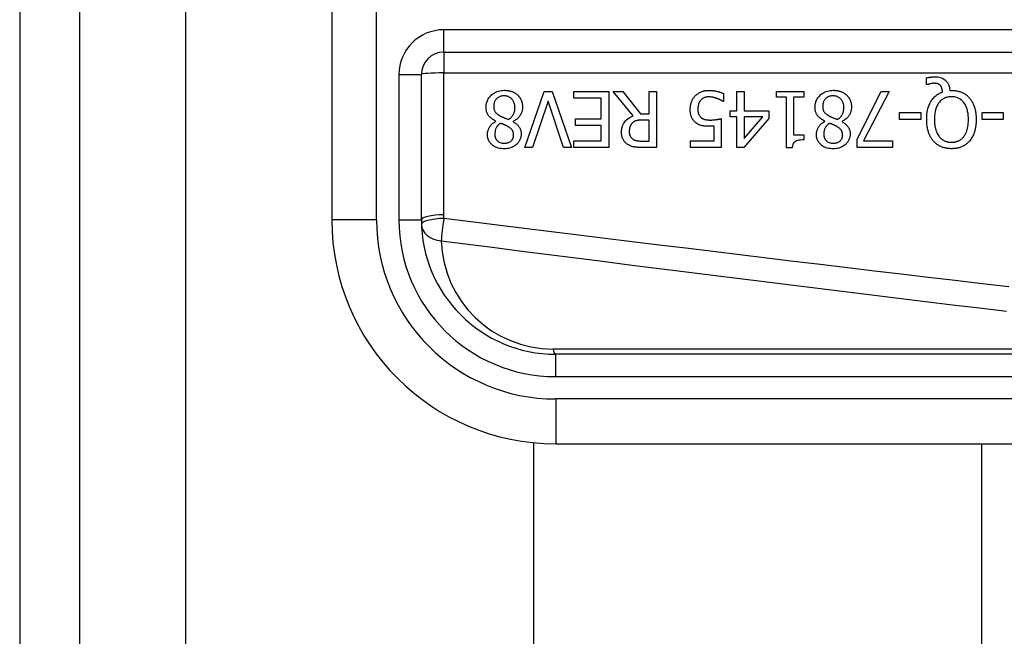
# Model space of a CAD drawing. Header units: inches. Extents: x 2.3 to 72.2, y 3.3 to 39.4.
# Tile 34 of 77: x 2.256 to 3.122, y 22.565 to 23.107. Entities that reach past the tile are written whole.
import ezdxf

# ---------------------------------------------------------------- set-up
doc = ezdxf.new("R2010")
doc.units = ezdxf.units.IN
doc.header["$MEASUREMENT"] = 0
doc.layers.add('Visible Edges(ANSI)', color=7, linetype='Continuous', lineweight=25)
doc.layers.add('Visible Tangent Edges(ANSI)', color=7, linetype='Continuous', lineweight=25)

msp = doc.modelspace()

# ---------------------------------------------------------------- linework, layer by layer
at = {"layer": 'Visible Edges(ANSI)'}
for p, q in [((2.25614, 27.22212), (2.25614, 7.71112)), ((2.30914, 7.71112), (2.30914, 27.22212)), ((2.53053, 23.30513), (2.53053, 22.93111)), ((2.62896, 23.07876), (3.28094, 23.07876)), ((2.60927, 22.93111), (2.60927, 23.05908)), ((3.05341, 23.05019), (3.05341, 23.05613)), ((2.70038, 22.99487), (2.71733, 23.04408)), ((2.71733, 23.04408), (2.72439, 23.04408)), ((2.72439, 23.04408), (2.74134, 22.99487)), ((2.74325, 23.03826), (2.74325, 23.04408)), ((2.74325, 23.04408), (2.77404, 23.04408)), ((2.77404, 23.04408), (2.77404, 22.99487)), ((2.79546, 23.02267), (2.77795, 23.04408)), ((2.77795, 23.04408), (2.78645, 23.04408)), ((2.78645, 23.04408), (2.802, 23.0245)), ((2.8095, 23.04408), (2.81604, 23.04408)), ((2.8095, 23.0245), (2.8095, 23.04408)), ((2.81604, 23.04408), (2.81604, 22.99487)), ((2.88663, 23.04408), (2.89297, 23.04408)), ((2.88663, 23.02717), (2.88663, 23.04408)), ((2.89297, 23.04408), (2.89297, 23.02717)), ((2.92148, 23.03906), (2.92148, 23.04408)), ((2.92148, 23.04408), (2.94549, 23.04408)), ((2.94549, 23.04408), (2.94549, 23.03906)), ((2.99231, 23.00225), (3.01361, 23.04408)), ((3.02062, 23.04408), (2.99813, 23.00065)), ((3.01361, 23.04408), (3.02062, 23.04408)), ((3.05428, 23.05019), (3.05341, 23.05019)), ((3.07382, 23.04512), (3.07534, 23.04512)), ((2.72068, 23.03575), (2.70704, 22.99487)), ((2.73432, 22.99487), (2.72068, 23.03575)), ((2.7675, 23.03826), (2.74325, 23.03826)), ((2.7675, 23.02), (2.7675, 23.03826)), ((2.87498, 23.03535), (2.8745, 23.03535)), ((2.87498, 23.04233), (2.87498, 23.03535)), ((2.93021, 23.03906), (2.92148, 23.03906)), ((2.93021, 22.99471), (2.93021, 23.03906)), ((2.93656, 23.03906), (2.93656, 23.00608)), ((2.94549, 23.03906), (2.93656, 23.03906)), ((2.88076, 23.02187), (2.88076, 23.02717)), ((2.88076, 23.02717), (2.88663, 23.02717)), ((2.89297, 23.02717), (2.9147, 23.02717)), ((2.9147, 23.02717), (2.9147, 23.02024)), ((2.6749, 23.01788), (2.6749, 23.01808)), ((2.74489, 23.01417), (2.74489, 23.02)), ((2.74489, 23.02), (2.7675, 23.02)), ((2.802, 23.0245), (2.8095, 23.0245)), ((2.8095, 23.01904), (2.80375, 23.01904)), ((2.8095, 23.00053), (2.8095, 23.01904)), ((2.87295, 23.02024), (2.87295, 22.99487)), ((2.88663, 23.02187), (2.88076, 23.02187)), ((2.88663, 22.99487), (2.88663, 23.02187)), ((2.9147, 23.02024), (2.89269, 22.99487)), ((2.89297, 23.02187), (2.89297, 23.00265)), ((2.89297, 23.00265), (2.90952, 23.02187)), ((2.90952, 23.02187), (2.89297, 23.02187)), ((2.96411, 23.01788), (2.96411, 23.01808)), ((3.02976, 23.01956), (3.02976, 23.02554)), ((3.02976, 23.02554), (3.04838, 23.02554)), ((3.04838, 23.01956), (3.02976, 23.01956)), ((3.04838, 23.02554), (3.04838, 23.01956)), ((3.10222, 23.01956), (3.10222, 23.02554)), ((3.10222, 23.02554), (3.12084, 23.02554)), ((3.12084, 23.01956), (3.10222, 23.01956)), ((3.12084, 23.02554), (3.12084, 23.01956)), ((2.68989, 23.0178), (2.68989, 23.0176)), ((2.7675, 23.01417), (2.74489, 23.01417)), ((2.7675, 23.00069), (2.7675, 23.01417)), ((2.86661, 23.00065), (2.86661, 23.01377)), ((2.97911, 23.0178), (2.97911, 23.0176)), ((2.74325, 23.00069), (2.7675, 23.00069)), ((2.74325, 22.99487), (2.74325, 23.00069)), ((2.84595, 22.99487), (2.84595, 23.00065)), ((2.84595, 23.00065), (2.86661, 23.00065)), ((2.93656, 23.00608), (2.94549, 23.00608)), ((2.94549, 23.00608), (2.94549, 23.00157)), ((2.99231, 22.99487), (2.99231, 23.00225)), ((2.99813, 23.00065), (3.02354, 23.00065)), ((3.02354, 23.00065), (3.02354, 22.99487)), ((2.70704, 22.99487), (2.70038, 22.99487)), ((2.74134, 22.99487), (2.73432, 22.99487)), ((2.77404, 22.99487), (2.74325, 22.99487)), ((2.803, 23.00053), (2.8095, 23.00053)), ((2.81604, 22.99487), (2.80335, 22.99487)), ((2.87295, 22.99487), (2.84595, 22.99487)), ((2.89269, 22.99487), (2.88663, 22.99487)), ((2.93532, 22.99471), (2.93021, 22.99471)), ((3.02354, 22.99487), (2.99231, 22.99487)), ((3.37645, 22.813), (2.72738, 22.813)), ((2.70815, 12.19804), (2.70815, 22.7352)), ((2.72738, 22.73426), (3.37645, 22.73426)), ((3.10186, 22.73426), (3.10186, 12.19898))]:
    msp.add_line(p, q, dxfattribs=at)
at = {"layer": 'Visible Edges(ANSI)', "flags": 128}
for points in [[(3.05341, 23.05613), (3.0538, 23.05622), (3.0542, 23.05631), (3.05458, 23.05639), (3.05496, 23.05646), (3.05533, 23.05653), (3.05569, 23.05659), (3.05604, 23.05665), (3.05637, 23.0567), (3.0567, 23.05675), (3.05701, 23.05679), (3.0573, 23.05682), (3.05759, 23.05686), (3.05788, 23.05689), (3.05817, 23.05691), (3.05845, 23.05694), (3.05874, 23.05696), (3.05903, 23.05698), (3.05932, 23.057), (3.05961, 23.05701), (3.0599, 23.05702), (3.06019, 23.05703), (3.06048, 23.05704), (3.06077, 23.05704), (3.06106, 23.05704)], [(3.06106, 23.05704), (3.06223, 23.05701), (3.06339, 23.0569), (3.06454, 23.0567), (3.06566, 23.05641), (3.06676, 23.05602), (3.06776, 23.05555), (3.06863, 23.05504), (3.06937, 23.05452), (3.06999, 23.05401), (3.0705, 23.05353), (3.07095, 23.05305), (3.07137, 23.05254), (3.07175, 23.05201), (3.07209, 23.05145), (3.07241, 23.05088), (3.07269, 23.05028), (3.07294, 23.04966), (3.07315, 23.04904), (3.07333, 23.0484), (3.07349, 23.04775), (3.07361, 23.0471), (3.07371, 23.04644), (3.07378, 23.04578), (3.07382, 23.04512)], [(2.66617, 23.03036), (2.66619, 23.03123), (2.66626, 23.03209), (2.66637, 23.03293), (2.66653, 23.03377), (2.66675, 23.0346), (2.66702, 23.03542), (2.66734, 23.03622), (2.66771, 23.037), (2.66813, 23.03775), (2.6686, 23.03847), (2.66911, 23.03916), (2.66966, 23.03982), (2.67026, 23.04045), (2.67093, 23.0411), (2.6717, 23.04175), (2.67257, 23.0424), (2.67355, 23.04302), (2.67464, 23.0436), (2.67583, 23.0441), (2.67706, 23.04451), (2.67832, 23.04482), (2.6796, 23.04504), (2.6809, 23.04516), (2.6822, 23.0452)], [(2.6822, 23.0452), (2.68264, 23.0452), (2.68308, 23.04518), (2.68352, 23.04516), (2.68395, 23.04513), (2.68439, 23.0451), (2.68482, 23.04505), (2.68526, 23.04499), (2.68569, 23.04493), (2.68612, 23.04485), (2.68655, 23.04477), (2.68698, 23.04467), (2.6874, 23.04457), (2.68782, 23.04445), (2.68824, 23.04432), (2.68866, 23.04418), (2.68908, 23.04403), (2.68958, 23.04383), (2.69014, 23.04358), (2.69077, 23.04328), (2.69143, 23.04291), (2.69212, 23.04248), (2.69278, 23.04202), (2.6934, 23.04151), (2.694, 23.04097)], [(2.85002, 23.0403), (2.85053, 23.04082), (2.85108, 23.04132), (2.85164, 23.04178), (2.85223, 23.04222), (2.85284, 23.04262), (2.85348, 23.043), (2.85413, 23.04334), (2.85479, 23.04366), (2.85543, 23.04392), (2.85602, 23.04415), (2.85659, 23.04433), (2.8571, 23.04449), (2.85758, 23.04461), (2.858, 23.04471), (2.85841, 23.04479), (2.85881, 23.04486), (2.85922, 23.04492), (2.85963, 23.04498), (2.86004, 23.04502), (2.86045, 23.04506), (2.86086, 23.04509), (2.86127, 23.04511), (2.86169, 23.04512), (2.8621, 23.04512)], [(2.8621, 23.04512), (2.86262, 23.04512), (2.86315, 23.0451), (2.86367, 23.04508), (2.86419, 23.04505), (2.86471, 23.04501), (2.86523, 23.04496), (2.86574, 23.04491), (2.86626, 23.04484), (2.86678, 23.04477), (2.86729, 23.04469), (2.8678, 23.0446), (2.86832, 23.0445), (2.86883, 23.04439), (2.86934, 23.04427), (2.86987, 23.04414), (2.87042, 23.044), (2.87097, 23.04385), (2.87154, 23.04368), (2.87211, 23.04349), (2.87268, 23.0433), (2.87326, 23.04308), (2.87384, 23.04285), (2.87441, 23.0426), (2.87498, 23.04233)], [(2.95538, 23.03036), (2.9554, 23.03123), (2.95547, 23.03209), (2.95558, 23.03293), (2.95575, 23.03377), (2.95596, 23.0346), (2.95623, 23.03542), (2.95655, 23.03622), (2.95693, 23.037), (2.95735, 23.03775), (2.95781, 23.03847), (2.95832, 23.03916), (2.95888, 23.03982), (2.95947, 23.04045), (2.96014, 23.0411), (2.96091, 23.04175), (2.96179, 23.0424), (2.96277, 23.04302), (2.96385, 23.0436), (2.96504, 23.0441), (2.96627, 23.04451), (2.96753, 23.04482), (2.96882, 23.04504), (2.97011, 23.04516), (2.97141, 23.0452)], [(2.97141, 23.0452), (2.97185, 23.0452), (2.97229, 23.04518), (2.97273, 23.04516), (2.97317, 23.04513), (2.9736, 23.0451), (2.97404, 23.04505), (2.97447, 23.04499), (2.9749, 23.04493), (2.97534, 23.04485), (2.97576, 23.04477), (2.97619, 23.04467), (2.97661, 23.04457), (2.97704, 23.04445), (2.97746, 23.04432), (2.97787, 23.04418), (2.9783, 23.04403), (2.97879, 23.04383), (2.97936, 23.04358), (2.97998, 23.04328), (2.98065, 23.04291), (2.98133, 23.04248), (2.98199, 23.04202), (2.98262, 23.04151), (2.98322, 23.04097)], [(3.05999, 23.05134), (3.05982, 23.05134), (3.05965, 23.05134), (3.05948, 23.05133), (3.05931, 23.05132), (3.05913, 23.0513), (3.05896, 23.05129), (3.05879, 23.05127), (3.05861, 23.05125), (3.05844, 23.05122), (3.05827, 23.0512), (3.05809, 23.05117), (3.05792, 23.05114), (3.05775, 23.05111), (3.05758, 23.05107), (3.05741, 23.05104), (3.05724, 23.05101), (3.05708, 23.05097), (3.05691, 23.05093), (3.05669, 23.05088), (3.05632, 23.05079), (3.05583, 23.05067), (3.05529, 23.05052), (3.05476, 23.05036), (3.05428, 23.05019)], [(3.06565, 23.04935), (3.06549, 23.04952), (3.06533, 23.04968), (3.06517, 23.04984), (3.06499, 23.04998), (3.06481, 23.05012), (3.06463, 23.05026), (3.06444, 23.05038), (3.06425, 23.0505), (3.06404, 23.05061), (3.06384, 23.05071), (3.06362, 23.0508), (3.0634, 23.05089), (3.06317, 23.05097), (3.06293, 23.05104), (3.06267, 23.0511), (3.06239, 23.05116), (3.0621, 23.0512), (3.0618, 23.05124), (3.0615, 23.05128), (3.0612, 23.0513), (3.06089, 23.05132), (3.06059, 23.05133), (3.06028, 23.05134), (3.05999, 23.05134)], [(3.06752, 23.04372), (3.0675, 23.04393), (3.06748, 23.04414), (3.06746, 23.04434), (3.06743, 23.04455), (3.0674, 23.04475), (3.06737, 23.04496), (3.06734, 23.04516), (3.0673, 23.04537), (3.06726, 23.04557), (3.06722, 23.04578), (3.06718, 23.04598), (3.06713, 23.04618), (3.06708, 23.04638), (3.06702, 23.04658), (3.06696, 23.04678), (3.0669, 23.04698), (3.06683, 23.04719), (3.06674, 23.04745), (3.06662, 23.04774), (3.06648, 23.04807), (3.06631, 23.0484), (3.06611, 23.04873), (3.06589, 23.04905), (3.06565, 23.04935)], [(3.07534, 23.04512), (3.07608, 23.04511), (3.07683, 23.04508), (3.07756, 23.04503), (3.0783, 23.04496), (3.07903, 23.04487), (3.07976, 23.04475), (3.08048, 23.04462), (3.0812, 23.04446), (3.08192, 23.04427), (3.08262, 23.04406), (3.08332, 23.04382), (3.08402, 23.04356), (3.0847, 23.04327), (3.08537, 23.04295), (3.08603, 23.04261), (3.08668, 23.04224), (3.08731, 23.04184), (3.08792, 23.04142), (3.08852, 23.04098), (3.0891, 23.04051), (3.08966, 23.04002), (3.0902, 23.03951), (3.09071, 23.03897), (3.09121, 23.03842)], [(2.68212, 23.0403), (2.68134, 23.04027), (2.68056, 23.0402), (2.67979, 23.04007), (2.67904, 23.03989), (2.6783, 23.03964), (2.6776, 23.03934), (2.67698, 23.03899), (2.67642, 23.03863), (2.67594, 23.03824), (2.67552, 23.03786), (2.67514, 23.03747), (2.6748, 23.03706), (2.67448, 23.03663), (2.6742, 23.03618), (2.67394, 23.03571), (2.67372, 23.03522), (2.67352, 23.03472), (2.67336, 23.0342), (2.67323, 23.03368), (2.67312, 23.03315), (2.67304, 23.03262), (2.67299, 23.03208), (2.67296, 23.03154), (2.67295, 23.031)], [(2.69157, 23.03001), (2.69155, 23.03079), (2.69148, 23.03158), (2.69137, 23.03235), (2.6912, 23.03311), (2.69097, 23.03386), (2.69069, 23.0346), (2.69036, 23.03529), (2.69, 23.03592), (2.68962, 23.03649), (2.68921, 23.037), (2.6888, 23.03746), (2.68839, 23.03788), (2.68796, 23.03826), (2.68751, 23.03861), (2.68704, 23.03893), (2.68655, 23.03922), (2.68604, 23.03948), (2.6855, 23.03971), (2.68496, 23.03989), (2.6844, 23.04004), (2.68384, 23.04015), (2.68327, 23.04023), (2.6827, 23.04028), (2.68212, 23.0403)], [(2.694, 23.04097), (2.6943, 23.04068), (2.69458, 23.04038), (2.69486, 23.04007), (2.69512, 23.03976), (2.69537, 23.03944), (2.69561, 23.03911), (2.69585, 23.03877), (2.69607, 23.03843), (2.69628, 23.03808), (2.69648, 23.03772), (2.69667, 23.03735), (2.69685, 23.03698), (2.69701, 23.0366), (2.69718, 23.03619), (2.69735, 23.03575), (2.69751, 23.03526), (2.69767, 23.03474), (2.69781, 23.03417), (2.69794, 23.03358), (2.69805, 23.03296), (2.69813, 23.03235), (2.69818, 23.03173), (2.69822, 23.03111), (2.69823, 23.03048)], [(2.84567, 23.02845), (2.84567, 23.02894), (2.84569, 23.02943), (2.84572, 23.02991), (2.84576, 23.0304), (2.84581, 23.03088), (2.84587, 23.03136), (2.84595, 23.03184), (2.84604, 23.03232), (2.84614, 23.03279), (2.84625, 23.03326), (2.84638, 23.03373), (2.84652, 23.0342), (2.84667, 23.03466), (2.84684, 23.03512), (2.84703, 23.0356), (2.84724, 23.03609), (2.84748, 23.03659), (2.84774, 23.03711), (2.84804, 23.03763), (2.84836, 23.03816), (2.84872, 23.0387), (2.84912, 23.03923), (2.84955, 23.03977), (2.85002, 23.0403)], [(2.85488, 23.03643), (2.85471, 23.03622), (2.85455, 23.03601), (2.85439, 23.03579), (2.85424, 23.03557), (2.8541, 23.03535), (2.85396, 23.03512), (2.85383, 23.03489), (2.8537, 23.03466), (2.85358, 23.03442), (2.85347, 23.03418), (2.85336, 23.03394), (2.85326, 23.0337), (2.85316, 23.03345), (2.85307, 23.0332), (2.85299, 23.03294), (2.85289, 23.03263), (2.8528, 23.03229), (2.85271, 23.03189), (2.85262, 23.03145), (2.85254, 23.03095), (2.85247, 23.0304), (2.85242, 23.0298), (2.85238, 23.02913), (2.85237, 23.02841)], [(2.86198, 23.03942), (2.86174, 23.03942), (2.8615, 23.03941), (2.86126, 23.03939), (2.86102, 23.03938), (2.86078, 23.03935), (2.86055, 23.03932), (2.86031, 23.03929), (2.86008, 23.03925), (2.85984, 23.0392), (2.85961, 23.03915), (2.85938, 23.0391), (2.85915, 23.03904), (2.85892, 23.03897), (2.85869, 23.0389), (2.85846, 23.03883), (2.85823, 23.03875), (2.858, 23.03866), (2.85768, 23.03852), (2.85727, 23.03832), (2.8568, 23.03806), (2.85629, 23.03772), (2.85579, 23.03732), (2.85532, 23.03689), (2.85488, 23.03643)], [(2.8692, 23.03798), (2.869, 23.03805), (2.86879, 23.03812), (2.86859, 23.03819), (2.86838, 23.03826), (2.86817, 23.03832), (2.86797, 23.03839), (2.86776, 23.03845), (2.86755, 23.03852), (2.86734, 23.03858), (2.86713, 23.03864), (2.86692, 23.0387), (2.86671, 23.03876), (2.8665, 23.03882), (2.86629, 23.03887), (2.86609, 23.03893), (2.86588, 23.03898), (2.86567, 23.03903), (2.86543, 23.03908), (2.8651, 23.03915), (2.86467, 23.03923), (2.86414, 23.0393), (2.86352, 23.03936), (2.8628, 23.0394), (2.86198, 23.03942)], [(2.8745, 23.03535), (2.87439, 23.03543), (2.87428, 23.03551), (2.87415, 23.03559), (2.87401, 23.03568), (2.87387, 23.03578), (2.87371, 23.03587), (2.87354, 23.03597), (2.87337, 23.03608), (2.87318, 23.03618), (2.87298, 23.03629), (2.87278, 23.0364), (2.87256, 23.03651), (2.87234, 23.03663), (2.8721, 23.03675), (2.87185, 23.03686), (2.8716, 23.03698), (2.87133, 23.03711), (2.87106, 23.03723), (2.87077, 23.03735), (2.87048, 23.03748), (2.87017, 23.0376), (2.86986, 23.03773), (2.86953, 23.03786), (2.8692, 23.03798)], [(2.97133, 23.0403), (2.97055, 23.04027), (2.96977, 23.0402), (2.96901, 23.04007), (2.96825, 23.03989), (2.96751, 23.03964), (2.96681, 23.03934), (2.96619, 23.03899), (2.96564, 23.03863), (2.96515, 23.03824), (2.96473, 23.03786), (2.96435, 23.03747), (2.96401, 23.03706), (2.9637, 23.03663), (2.96341, 23.03618), (2.96316, 23.03571), (2.96293, 23.03522), (2.96274, 23.03472), (2.96257, 23.0342), (2.96244, 23.03368), (2.96233, 23.03315), (2.96226, 23.03262), (2.9622, 23.03208), (2.96217, 23.03154), (2.96216, 23.031)], [(2.98078, 23.03001), (2.98076, 23.03079), (2.98069, 23.03158), (2.98058, 23.03235), (2.98041, 23.03311), (2.98019, 23.03386), (2.97991, 23.0346), (2.97958, 23.03529), (2.97922, 23.03592), (2.97883, 23.03649), (2.97843, 23.037), (2.97802, 23.03746), (2.97761, 23.03788), (2.97718, 23.03826), (2.97673, 23.03861), (2.97625, 23.03893), (2.97576, 23.03922), (2.97525, 23.03948), (2.97471, 23.03971), (2.97417, 23.03989), (2.97362, 23.04004), (2.97305, 23.04015), (2.97249, 23.04023), (2.97191, 23.04028), (2.97133, 23.0403)], [(2.98322, 23.04097), (2.98351, 23.04068), (2.9838, 23.04038), (2.98407, 23.04007), (2.98433, 23.03976), (2.98459, 23.03944), (2.98483, 23.03911), (2.98506, 23.03877), (2.98528, 23.03843), (2.98549, 23.03808), (2.98569, 23.03772), (2.98588, 23.03735), (2.98606, 23.03698), (2.98623, 23.0366), (2.9864, 23.03619), (2.98656, 23.03575), (2.98673, 23.03526), (2.98688, 23.03474), (2.98702, 23.03417), (2.98715, 23.03358), (2.98726, 23.03296), (2.98734, 23.03235), (2.9874, 23.03173), (2.98743, 23.03111), (2.98744, 23.03048)], [(3.05357, 23.01952), (3.05359, 23.02112), (3.05368, 23.02273), (3.05383, 23.02434), (3.05404, 23.02594), (3.05434, 23.02753), (3.05471, 23.0291), (3.05517, 23.03064), (3.05572, 23.03214), (3.05634, 23.03354), (3.057, 23.0348), (3.05768, 23.03594), (3.05837, 23.03696), (3.05907, 23.03786), (3.05975, 23.03864), (3.06041, 23.03934), (3.06109, 23.03998), (3.0618, 23.04059), (3.06254, 23.04116), (3.06331, 23.04169), (3.06411, 23.04219), (3.06493, 23.04263), (3.06578, 23.04304), (3.06664, 23.0434), (3.06752, 23.04372)], [(3.0753, 23.03954), (3.07446, 23.03952), (3.07362, 23.03946), (3.0728, 23.03935), (3.07198, 23.0392), (3.07117, 23.03899), (3.07037, 23.03874), (3.06959, 23.03843), (3.06883, 23.03808), (3.06811, 23.03767), (3.06741, 23.03722), (3.06675, 23.03673), (3.06611, 23.03619), (3.0655, 23.03559), (3.06482, 23.03485), (3.06408, 23.03391), (3.06332, 23.03274), (3.06258, 23.03133), (3.06192, 23.02974), (3.0614, 23.02809), (3.061, 23.02641), (3.06072, 23.0247), (3.06053, 23.02298), (3.06042, 23.02125), (3.06038, 23.01952)], [(3.09026, 23.01952), (3.09024, 23.02053), (3.09021, 23.02156), (3.09014, 23.02259), (3.09005, 23.02362), (3.08993, 23.02465), (3.08977, 23.02567), (3.08957, 23.02669), (3.08934, 23.02769), (3.08907, 23.02868), (3.08875, 23.02964), (3.08837, 23.03062), (3.08791, 23.03163), (3.08735, 23.03266), (3.08669, 23.0337), (3.08591, 23.03472), (3.08501, 23.03571), (3.08402, 23.0366), (3.08296, 23.03739), (3.08181, 23.03806), (3.08058, 23.03861), (3.0793, 23.03903), (3.07799, 23.03932), (3.07665, 23.03948), (3.0753, 23.03954)], [(3.09121, 23.03842), (3.09171, 23.03782), (3.09218, 23.03721), (3.09262, 23.03658), (3.09304, 23.03594), (3.09343, 23.03528), (3.0938, 23.0346), (3.09415, 23.03392), (3.09448, 23.03322), (3.09478, 23.03251), (3.09507, 23.03179), (3.09533, 23.03106), (3.09558, 23.0303), (3.09581, 23.02953), (3.09602, 23.02873), (3.09622, 23.02792), (3.09639, 23.02708), (3.09655, 23.02622), (3.09669, 23.02533), (3.0968, 23.02443), (3.0969, 23.02349), (3.09698, 23.02254), (3.09703, 23.02156), (3.09706, 23.02055), (3.09708, 23.01952)], [(2.6749, 23.01808), (2.6742, 23.01842), (2.67352, 23.01877), (2.67284, 23.01915), (2.67218, 23.01956), (2.67153, 23.01999), (2.67091, 23.02045), (2.67031, 23.02094), (2.66974, 23.02145), (2.66919, 23.02199), (2.6687, 23.02255), (2.66827, 23.0231), (2.6679, 23.02364), (2.66757, 23.02418), (2.6673, 23.02472), (2.66706, 23.02526), (2.66686, 23.02581), (2.66668, 23.02636), (2.66654, 23.02692), (2.66642, 23.02748), (2.66632, 23.02805), (2.66625, 23.02863), (2.6662, 23.02921), (2.66617, 23.02979), (2.66617, 23.03036)], [(2.67295, 23.031), (2.67295, 23.03047), (2.67299, 23.02994), (2.67304, 23.02941), (2.67312, 23.02887), (2.67323, 23.02835), (2.67337, 23.02784), (2.67354, 23.02734), (2.67374, 23.02688), (2.67396, 23.02648), (2.67419, 23.02611), (2.67443, 23.02578), (2.67469, 23.02548), (2.67495, 23.02521), (2.67523, 23.02494), (2.67552, 23.02467), (2.67584, 23.02441), (2.67617, 23.02416), (2.67651, 23.02391), (2.67686, 23.02367), (2.67722, 23.02343), (2.67759, 23.0232), (2.67796, 23.02298), (2.67834, 23.02276), (2.67873, 23.02255)], [(2.68595, 23.01948), (2.6863, 23.01972), (2.68665, 23.01997), (2.68699, 23.02024), (2.68732, 23.02051), (2.68763, 23.02079), (2.68794, 23.02108), (2.68824, 23.02138), (2.68853, 23.02169), (2.68881, 23.02202), (2.68907, 23.02235), (2.68933, 23.02269), (2.68957, 23.02305), (2.68982, 23.02343), (2.69007, 23.02386), (2.69031, 23.02433), (2.69055, 23.02484), (2.69078, 23.0254), (2.69099, 23.02601), (2.69117, 23.02666), (2.69132, 23.02732), (2.69143, 23.02798), (2.69151, 23.02865), (2.69155, 23.02933), (2.69157, 23.03001)], [(2.69823, 23.03048), (2.69822, 23.02995), (2.69819, 23.02941), (2.69814, 23.02889), (2.69807, 23.02836), (2.69798, 23.02784), (2.69787, 23.02732), (2.69774, 23.02681), (2.69759, 23.0263), (2.69741, 23.0258), (2.69722, 23.0253), (2.697, 23.02479), (2.69673, 23.02425), (2.69643, 23.02369), (2.69607, 23.02311), (2.69567, 23.02251), (2.69521, 23.02191), (2.69468, 23.0213), (2.6941, 23.0207), (2.69346, 23.02012), (2.6928, 23.01959), (2.69211, 23.01909), (2.6914, 23.01862), (2.69066, 23.0182), (2.68989, 23.0178)], [(2.85073, 23.01657), (2.85023, 23.01696), (2.84975, 23.01739), (2.8493, 23.01783), (2.84887, 23.01829), (2.84847, 23.01878), (2.84809, 23.01929), (2.84774, 23.01981), (2.84741, 23.02036), (2.84712, 23.02091), (2.84687, 23.02145), (2.84666, 23.02197), (2.84648, 23.02248), (2.84632, 23.02299), (2.84619, 23.02348), (2.84608, 23.02397), (2.84599, 23.02446), (2.84591, 23.02495), (2.84584, 23.02545), (2.84578, 23.02595), (2.84574, 23.02645), (2.84571, 23.02695), (2.84569, 23.02745), (2.84567, 23.02795), (2.84567, 23.02845)], [(2.85237, 23.02841), (2.85237, 23.02813), (2.85238, 23.02786), (2.85239, 23.02758), (2.8524, 23.02731), (2.85242, 23.02703), (2.85245, 23.02676), (2.85248, 23.02649), (2.85251, 23.02623), (2.85256, 23.02596), (2.8526, 23.0257), (2.85266, 23.02545), (2.85272, 23.0252), (2.85279, 23.02495), (2.85286, 23.0247), (2.85294, 23.02447), (2.85303, 23.02423), (2.85314, 23.02399), (2.85328, 23.02368), (2.85348, 23.02331), (2.85373, 23.02291), (2.85403, 23.02248), (2.85438, 23.02206), (2.85475, 23.02167), (2.85516, 23.02131)], [(2.96411, 23.01808), (2.96342, 23.01842), (2.96273, 23.01877), (2.96205, 23.01915), (2.96139, 23.01956), (2.96075, 23.01999), (2.96012, 23.02045), (2.95952, 23.02094), (2.95895, 23.02145), (2.95841, 23.02199), (2.95791, 23.02255), (2.95748, 23.0231), (2.95711, 23.02364), (2.95679, 23.02418), (2.95651, 23.02472), (2.95627, 23.02526), (2.95607, 23.02581), (2.9559, 23.02636), (2.95575, 23.02692), (2.95563, 23.02748), (2.95554, 23.02805), (2.95547, 23.02863), (2.95542, 23.02921), (2.95539, 23.02979), (2.95538, 23.03036)], [(2.96216, 23.031), (2.96217, 23.03047), (2.9622, 23.02994), (2.96225, 23.02941), (2.96233, 23.02887), (2.96244, 23.02835), (2.96258, 23.02784), (2.96276, 23.02734), (2.96295, 23.02688), (2.96317, 23.02648), (2.9634, 23.02611), (2.96365, 23.02578), (2.9639, 23.02548), (2.96416, 23.02521), (2.96444, 23.02494), (2.96474, 23.02467), (2.96505, 23.02441), (2.96538, 23.02416), (2.96572, 23.02391), (2.96607, 23.02367), (2.96643, 23.02343), (2.9668, 23.0232), (2.96718, 23.02298), (2.96756, 23.02276), (2.96794, 23.02255)], [(2.97516, 23.01948), (2.97552, 23.01972), (2.97586, 23.01997), (2.9762, 23.02024), (2.97653, 23.02051), (2.97685, 23.02079), (2.97716, 23.02108), (2.97746, 23.02138), (2.97774, 23.02169), (2.97802, 23.02202), (2.97829, 23.02235), (2.97854, 23.02269), (2.97879, 23.02305), (2.97903, 23.02343), (2.97928, 23.02386), (2.97953, 23.02433), (2.97977, 23.02484), (2.97999, 23.0254), (2.9802, 23.02601), (2.98039, 23.02666), (2.98053, 23.02732), (2.98065, 23.02798), (2.98072, 23.02865), (2.98077, 23.02933), (2.98078, 23.03001)], [(2.98744, 23.03048), (2.98743, 23.02995), (2.9874, 23.02941), (2.98735, 23.02889), (2.98729, 23.02836), (2.9872, 23.02784), (2.98708, 23.02732), (2.98695, 23.02681), (2.9868, 23.0263), (2.98663, 23.0258), (2.98643, 23.0253), (2.98621, 23.02479), (2.98595, 23.02425), (2.98564, 23.02369), (2.98529, 23.02311), (2.98488, 23.02251), (2.98442, 23.02191), (2.9839, 23.0213), (2.98331, 23.0207), (2.98268, 23.02012), (2.98202, 23.01959), (2.98133, 23.01909), (2.98061, 23.01862), (2.97987, 23.0182), (2.97911, 23.0178)], [(2.67873, 23.02255), (2.67888, 23.02246), (2.67904, 23.02237), (2.67921, 23.02229), (2.67938, 23.0222), (2.67955, 23.02212), (2.67974, 23.02203), (2.67993, 23.02194), (2.68014, 23.02185), (2.68036, 23.02175), (2.68059, 23.02165), (2.68084, 23.02155), (2.6811, 23.02144), (2.68138, 23.02133), (2.68168, 23.0212), (2.68199, 23.02107), (2.68233, 23.02094), (2.68269, 23.02079), (2.68308, 23.02064), (2.68349, 23.02047), (2.68392, 23.0203), (2.68438, 23.02011), (2.68487, 23.01991), (2.68539, 23.0197), (2.68595, 23.01948)], [(2.78525, 23.00823), (2.78525, 23.00872), (2.78527, 23.00921), (2.7853, 23.0097), (2.78535, 23.01019), (2.7854, 23.01067), (2.78547, 23.01115), (2.78556, 23.01164), (2.78566, 23.01211), (2.78577, 23.01259), (2.7859, 23.01306), (2.78605, 23.01352), (2.78621, 23.01399), (2.78639, 23.01444), (2.78663, 23.015), (2.78699, 23.01569), (2.78746, 23.01648), (2.78808, 23.01736), (2.78885, 23.0183), (2.78978, 23.01924), (2.79079, 23.0201), (2.79188, 23.02088), (2.79303, 23.02156), (2.79422, 23.02216), (2.79546, 23.02267)], [(2.80375, 23.01904), (2.80347, 23.01904), (2.80318, 23.01903), (2.8029, 23.01903), (2.80261, 23.01902), (2.80232, 23.01901), (2.80203, 23.01899), (2.80175, 23.01897), (2.80146, 23.01895), (2.80117, 23.01892), (2.80088, 23.0189), (2.8006, 23.01886), (2.80031, 23.01883), (2.80003, 23.01879), (2.79974, 23.01874), (2.79946, 23.0187), (2.79918, 23.01865), (2.7989, 23.01859), (2.79862, 23.01853), (2.7982, 23.01842), (2.79763, 23.01824), (2.79694, 23.01795), (2.79619, 23.01755), (2.7955, 23.01706), (2.79486, 23.01649)], [(2.85516, 23.02131), (2.85541, 23.0211), (2.85567, 23.0209), (2.85594, 23.02071), (2.85622, 23.02054), (2.8565, 23.02037), (2.85679, 23.02022), (2.85709, 23.02008), (2.85739, 23.01996), (2.8577, 23.01984), (2.85802, 23.01973), (2.85835, 23.01963), (2.85869, 23.01954), (2.85904, 23.01945), (2.8594, 23.01938), (2.85976, 23.01931), (2.86013, 23.01925), (2.8605, 23.0192), (2.86088, 23.01916), (2.86127, 23.01912), (2.86165, 23.01909), (2.86204, 23.01907), (2.86243, 23.01905), (2.86282, 23.01904), (2.86322, 23.01904)], [(2.86322, 23.01904), (2.86366, 23.01904), (2.8641, 23.01905), (2.86454, 23.01906), (2.86498, 23.01908), (2.86542, 23.01911), (2.86585, 23.01914), (2.86629, 23.01917), (2.86673, 23.01922), (2.86717, 23.01926), (2.86761, 23.01932), (2.86806, 23.01937), (2.86851, 23.01944), (2.86896, 23.0195), (2.8694, 23.01957), (2.86983, 23.01964), (2.87026, 23.01971), (2.87067, 23.01979), (2.87106, 23.01986), (2.87144, 23.01993), (2.87179, 23.02), (2.87212, 23.02006), (2.87243, 23.02013), (2.8727, 23.02018), (2.87295, 23.02024)], [(2.96794, 23.02255), (2.9681, 23.02246), (2.96826, 23.02237), (2.96842, 23.02229), (2.96859, 23.0222), (2.96877, 23.02212), (2.96895, 23.02203), (2.96915, 23.02194), (2.96935, 23.02185), (2.96957, 23.02175), (2.9698, 23.02165), (2.97005, 23.02155), (2.97031, 23.02144), (2.97059, 23.02133), (2.97089, 23.0212), (2.97121, 23.02107), (2.97155, 23.02094), (2.97191, 23.02079), (2.97229, 23.02064), (2.9727, 23.02047), (2.97313, 23.0203), (2.9736, 23.02011), (2.97409, 23.01991), (2.97461, 23.0197), (2.97516, 23.01948)], [(3.05947, 23.00053), (3.05901, 23.00109), (3.05857, 23.00166), (3.05815, 23.00225), (3.05776, 23.00285), (3.05738, 23.00346), (3.05703, 23.00408), (3.05669, 23.00472), (3.05638, 23.00536), (3.05608, 23.00602), (3.0558, 23.00668), (3.05554, 23.00736), (3.05529, 23.00806), (3.05505, 23.00879), (3.05482, 23.00956), (3.05461, 23.01037), (3.05441, 23.01122), (3.05422, 23.0121), (3.05406, 23.01303), (3.05392, 23.01399), (3.05379, 23.01501), (3.0537, 23.01606), (3.05363, 23.01717), (3.05358, 23.01832), (3.05357, 23.01952)], [(3.06038, 23.01952), (3.06039, 23.01897), (3.0604, 23.01841), (3.06042, 23.01786), (3.06044, 23.01731), (3.06048, 23.01675), (3.06052, 23.0162), (3.06057, 23.01564), (3.06063, 23.01509), (3.0607, 23.01453), (3.06077, 23.01398), (3.06086, 23.01343), (3.06096, 23.01289), (3.06107, 23.01234), (3.06119, 23.0118), (3.06133, 23.01127), (3.06147, 23.01074), (3.06165, 23.01014), (3.06187, 23.00947), (3.06214, 23.00873), (3.06246, 23.00794), (3.06285, 23.00712), (3.0633, 23.00628), (3.06382, 23.00543), (3.06441, 23.0046)], [(3.08623, 23.0046), (3.08653, 23.005), (3.08681, 23.00542), (3.08709, 23.00584), (3.08734, 23.00627), (3.08759, 23.00671), (3.08782, 23.00716), (3.08803, 23.00761), (3.08824, 23.00807), (3.08843, 23.00854), (3.08861, 23.00901), (3.08878, 23.00948), (3.08894, 23.00997), (3.0891, 23.0105), (3.08926, 23.01107), (3.08942, 23.01169), (3.08957, 23.01235), (3.08971, 23.01306), (3.08984, 23.01383), (3.08996, 23.01464), (3.09006, 23.0155), (3.09014, 23.01642), (3.0902, 23.0174), (3.09024, 23.01843), (3.09026, 23.01952)], [(3.09708, 23.01952), (3.09707, 23.01872), (3.09705, 23.01792), (3.09701, 23.01711), (3.09697, 23.01631), (3.0969, 23.0155), (3.09682, 23.0147), (3.09672, 23.0139), (3.09661, 23.0131), (3.09647, 23.01231), (3.09632, 23.01152), (3.09614, 23.01073), (3.09594, 23.00996), (3.09573, 23.00919), (3.09549, 23.00843), (3.09522, 23.00766), (3.09492, 23.00687), (3.09459, 23.00608), (3.09422, 23.00528), (3.09381, 23.00448), (3.09337, 23.00367), (3.09289, 23.00287), (3.09236, 23.00208), (3.09179, 23.0013), (3.09117, 23.00053)], [(2.6674, 23.00628), (2.66741, 23.00673), (2.66744, 23.00718), (2.66748, 23.00762), (2.66754, 23.00807), (2.66762, 23.00851), (2.66772, 23.00894), (2.66783, 23.00938), (2.66796, 23.00981), (2.6681, 23.01024), (2.66826, 23.01066), (2.66845, 23.0111), (2.66867, 23.01159), (2.66894, 23.01212), (2.66925, 23.01269), (2.66962, 23.01327), (2.67003, 23.01386), (2.67051, 23.01446), (2.67104, 23.01506), (2.67161, 23.01562), (2.67221, 23.01615), (2.67284, 23.01663), (2.6735, 23.01708), (2.67419, 23.0175), (2.6749, 23.01788)], [(2.67877, 23.01621), (2.67854, 23.01603), (2.67832, 23.01585), (2.67809, 23.01567), (2.67787, 23.01548), (2.67765, 23.01529), (2.67744, 23.01509), (2.67723, 23.01489), (2.67702, 23.01469), (2.67681, 23.01448), (2.67661, 23.01427), (2.67642, 23.01405), (2.67623, 23.01383), (2.67605, 23.0136), (2.67588, 23.01337), (2.67571, 23.01314), (2.67555, 23.0129), (2.67539, 23.01266), (2.67518, 23.01229), (2.67489, 23.0117), (2.67458, 23.0109), (2.67427, 23.0099), (2.67404, 23.00873), (2.6739, 23.00755), (2.67386, 23.00636)], [(2.68571, 23.01314), (2.68557, 23.01321), (2.68541, 23.0133), (2.68523, 23.0134), (2.68503, 23.0135), (2.68481, 23.01361), (2.68458, 23.01373), (2.68433, 23.01386), (2.68407, 23.01399), (2.68379, 23.01412), (2.68351, 23.01426), (2.68321, 23.0144), (2.6829, 23.01455), (2.68258, 23.01469), (2.68225, 23.01484), (2.68192, 23.01499), (2.68158, 23.01514), (2.68123, 23.01528), (2.68088, 23.01543), (2.68053, 23.01557), (2.68018, 23.0157), (2.67982, 23.01584), (2.67947, 23.01597), (2.67912, 23.01609), (2.67877, 23.01621)], [(2.69041, 23.00596), (2.69041, 23.00622), (2.6904, 23.00648), (2.69038, 23.00674), (2.69036, 23.007), (2.69032, 23.00726), (2.69028, 23.00752), (2.69023, 23.00777), (2.69017, 23.00803), (2.6901, 23.00828), (2.69002, 23.00853), (2.68993, 23.00877), (2.68983, 23.00902), (2.6897, 23.0093), (2.68954, 23.00961), (2.68933, 23.00995), (2.68908, 23.01031), (2.68877, 23.01069), (2.6884, 23.0111), (2.688, 23.01149), (2.68757, 23.01186), (2.68713, 23.01221), (2.68666, 23.01254), (2.68619, 23.01285), (2.68571, 23.01314)], [(2.68989, 23.0176), (2.69031, 23.01736), (2.69072, 23.0171), (2.69113, 23.01684), (2.69153, 23.01656), (2.69193, 23.01628), (2.69232, 23.01598), (2.69271, 23.01568), (2.69308, 23.01537), (2.69345, 23.01504), (2.6938, 23.01471), (2.69414, 23.01436), (2.69447, 23.01401), (2.69478, 23.01364), (2.69507, 23.01326), (2.69537, 23.01283), (2.69568, 23.01235), (2.69597, 23.01181), (2.69624, 23.01119), (2.69649, 23.01051), (2.6967, 23.00977), (2.69685, 23.00901), (2.69695, 23.00825), (2.69701, 23.00748), (2.69703, 23.00672)], [(2.79486, 23.01649), (2.79464, 23.01627), (2.79442, 23.01604), (2.79422, 23.0158), (2.79402, 23.01556), (2.79383, 23.01531), (2.79366, 23.01506), (2.79349, 23.0148), (2.79334, 23.01453), (2.79319, 23.01425), (2.79305, 23.01397), (2.79293, 23.01368), (2.79281, 23.01338), (2.79269, 23.01306), (2.79259, 23.01272), (2.79249, 23.01237), (2.7924, 23.012), (2.79232, 23.01161), (2.79225, 23.01121), (2.79219, 23.0108), (2.79214, 23.01039), (2.79211, 23.00998), (2.79209, 23.00957), (2.79207, 23.00916), (2.79207, 23.00875)], [(2.86214, 23.0135), (2.86178, 23.0135), (2.86142, 23.0135), (2.86106, 23.01351), (2.86069, 23.01352), (2.86032, 23.01353), (2.85995, 23.01355), (2.85958, 23.01357), (2.8592, 23.0136), (2.85883, 23.01363), (2.85846, 23.01367), (2.85809, 23.01371), (2.85772, 23.01376), (2.85735, 23.01381), (2.85699, 23.01386), (2.85663, 23.01393), (2.85627, 23.014), (2.85592, 23.01407), (2.85554, 23.01416), (2.855, 23.01431), (2.85428, 23.01456), (2.85342, 23.01492), (2.85249, 23.0154), (2.85159, 23.01595), (2.85073, 23.01657)], [(2.86661, 23.01377), (2.86645, 23.01375), (2.86629, 23.01373), (2.86613, 23.01372), (2.86598, 23.0137), (2.86582, 23.01368), (2.86566, 23.01366), (2.8655, 23.01365), (2.86535, 23.01363), (2.86519, 23.01362), (2.86503, 23.01361), (2.86487, 23.01359), (2.86472, 23.01358), (2.86456, 23.01357), (2.8644, 23.01356), (2.86422, 23.01355), (2.86403, 23.01354), (2.86382, 23.01353), (2.8636, 23.01353), (2.86337, 23.01352), (2.86314, 23.01351), (2.86289, 23.0135), (2.86265, 23.0135), (2.86239, 23.0135), (2.86214, 23.0135)], [(2.95662, 23.00628), (2.95662, 23.00673), (2.95665, 23.00718), (2.9567, 23.00762), (2.95676, 23.00807), (2.95684, 23.00851), (2.95693, 23.00894), (2.95704, 23.00938), (2.95717, 23.00981), (2.95732, 23.01024), (2.95748, 23.01066), (2.95766, 23.0111), (2.95789, 23.01159), (2.95815, 23.01212), (2.95847, 23.01269), (2.95883, 23.01327), (2.95925, 23.01386), (2.95972, 23.01446), (2.96026, 23.01506), (2.96083, 23.01562), (2.96143, 23.01615), (2.96206, 23.01663), (2.96272, 23.01708), (2.9634, 23.0175), (2.96411, 23.01788)], [(2.96798, 23.01621), (2.96776, 23.01603), (2.96753, 23.01585), (2.96731, 23.01567), (2.96709, 23.01548), (2.96687, 23.01529), (2.96665, 23.01509), (2.96644, 23.01489), (2.96623, 23.01469), (2.96603, 23.01448), (2.96583, 23.01427), (2.96563, 23.01405), (2.96545, 23.01383), (2.96526, 23.0136), (2.96509, 23.01337), (2.96492, 23.01314), (2.96476, 23.0129), (2.96461, 23.01266), (2.96439, 23.01229), (2.9641, 23.0117), (2.96379, 23.0109), (2.96349, 23.0099), (2.96325, 23.00873), (2.96312, 23.00755), (2.96308, 23.00636)], [(2.97492, 23.01314), (2.97478, 23.01321), (2.97462, 23.0133), (2.97444, 23.0134), (2.97424, 23.0135), (2.97403, 23.01361), (2.97379, 23.01373), (2.97355, 23.01386), (2.97328, 23.01399), (2.97301, 23.01412), (2.97272, 23.01426), (2.97242, 23.0144), (2.97211, 23.01455), (2.97179, 23.01469), (2.97146, 23.01484), (2.97113, 23.01499), (2.97079, 23.01514), (2.97044, 23.01528), (2.9701, 23.01543), (2.96974, 23.01557), (2.96939, 23.0157), (2.96904, 23.01584), (2.96868, 23.01597), (2.96833, 23.01609), (2.96798, 23.01621)], [(2.97963, 23.00596), (2.97962, 23.00622), (2.97961, 23.00648), (2.97959, 23.00674), (2.97957, 23.007), (2.97953, 23.00726), (2.97949, 23.00752), (2.97944, 23.00777), (2.97938, 23.00803), (2.97931, 23.00828), (2.97923, 23.00853), (2.97914, 23.00877), (2.97904, 23.00902), (2.97891, 23.0093), (2.97875, 23.00961), (2.97854, 23.00995), (2.97829, 23.01031), (2.97798, 23.01069), (2.97761, 23.0111), (2.97721, 23.01149), (2.97679, 23.01186), (2.97634, 23.01221), (2.97588, 23.01254), (2.9754, 23.01285), (2.97492, 23.01314)], [(2.97911, 23.0176), (2.97952, 23.01736), (2.97993, 23.0171), (2.98034, 23.01684), (2.98075, 23.01656), (2.98114, 23.01628), (2.98154, 23.01598), (2.98192, 23.01568), (2.9823, 23.01537), (2.98266, 23.01504), (2.98301, 23.01471), (2.98335, 23.01436), (2.98368, 23.01401), (2.98399, 23.01364), (2.98429, 23.01326), (2.98459, 23.01283), (2.98489, 23.01235), (2.98518, 23.01181), (2.98546, 23.01119), (2.9857, 23.01051), (2.98591, 23.00977), (2.98606, 23.00901), (2.98617, 23.00825), (2.98623, 23.00748), (2.98625, 23.00672)], [(2.6822, 22.99375), (2.68087, 22.99379), (2.67954, 22.9939), (2.67822, 22.99411), (2.67693, 22.9944), (2.67567, 22.9948), (2.67447, 22.9953), (2.67343, 22.99585), (2.67254, 22.99641), (2.67179, 22.99698), (2.67116, 22.99752), (2.67064, 22.99802), (2.67017, 22.99854), (2.66973, 22.99908), (2.66932, 22.99964), (2.66895, 23.00023), (2.66862, 23.00084), (2.66833, 23.00148), (2.66807, 23.00213), (2.66786, 23.0028), (2.66769, 23.00348), (2.66756, 23.00417), (2.66747, 23.00487), (2.66742, 23.00557), (2.6674, 23.00628)], [(2.67386, 23.00636), (2.67387, 23.00596), (2.6739, 23.00557), (2.67394, 23.00518), (2.674, 23.00479), (2.67408, 23.00441), (2.67417, 23.00403), (2.67429, 23.00366), (2.67443, 23.00329), (2.67459, 23.00293), (2.67477, 23.00258), (2.67496, 23.00224), (2.67517, 23.00191), (2.6754, 23.00159), (2.67565, 23.00129), (2.67592, 23.001), (2.67621, 23.0007), (2.67662, 23.00034), (2.67715, 22.99995), (2.67783, 22.99956), (2.67864, 22.9992), (2.67951, 22.99893), (2.68041, 22.99875), (2.68132, 22.99865), (2.68224, 22.99862)], [(2.69703, 23.00672), (2.69701, 23.00597), (2.69695, 23.00523), (2.69685, 23.0045), (2.69671, 23.00377), (2.69652, 23.00306), (2.69628, 23.00236), (2.696, 23.00166), (2.69567, 23.00099), (2.69531, 23.00035), (2.6949, 22.99973), (2.69445, 22.99914), (2.69397, 22.99857), (2.69345, 22.99803), (2.69285, 22.99746), (2.69214, 22.99688), (2.69133, 22.99629), (2.69041, 22.99573), (2.68937, 22.9952), (2.68824, 22.99473), (2.68707, 22.99437), (2.68587, 22.99409), (2.68465, 22.9939), (2.68343, 22.99379), (2.6822, 22.99375)], [(2.68224, 22.99862), (2.683, 22.99864), (2.68376, 22.99872), (2.68451, 22.99884), (2.68524, 22.99903), (2.68596, 22.99928), (2.68662, 22.99958), (2.6872, 22.99991), (2.68769, 23.00024), (2.68809, 23.00057), (2.68843, 23.00087), (2.68871, 23.00116), (2.68897, 23.00147), (2.68921, 23.00179), (2.68943, 23.00212), (2.68962, 23.00246), (2.6898, 23.00283), (2.68995, 23.0032), (2.69008, 23.00358), (2.69019, 23.00397), (2.69027, 23.00436), (2.69033, 23.00475), (2.69038, 23.00515), (2.6904, 23.00555), (2.69041, 23.00596)], [(2.79083, 22.99746), (2.7903, 22.99783), (2.78978, 22.99821), (2.78929, 22.99862), (2.78883, 22.99906), (2.78838, 22.99951), (2.78796, 23), (2.78756, 23.0005), (2.78719, 23.00103), (2.78686, 23.00155), (2.78658, 23.00206), (2.78634, 23.00255), (2.78614, 23.00302), (2.78597, 23.00348), (2.78582, 23.00391), (2.78571, 23.00434), (2.7856, 23.00476), (2.78552, 23.00519), (2.78544, 23.00562), (2.78538, 23.00605), (2.78533, 23.00649), (2.78529, 23.00692), (2.78527, 23.00736), (2.78525, 23.0078), (2.78525, 23.00823)], [(2.79207, 23.00875), (2.79207, 23.00848), (2.79208, 23.0082), (2.7921, 23.00793), (2.79212, 23.00766), (2.79215, 23.00739), (2.79219, 23.00712), (2.79223, 23.00686), (2.79229, 23.00659), (2.79235, 23.00633), (2.79242, 23.00606), (2.79249, 23.0058), (2.79258, 23.00555), (2.79268, 23.00529), (2.79278, 23.00504), (2.79291, 23.00477), (2.79306, 23.00448), (2.79324, 23.00418), (2.79344, 23.00388), (2.79368, 23.00357), (2.79395, 23.00326), (2.79423, 23.00297), (2.79453, 23.0027), (2.79485, 23.00245), (2.79518, 23.00221)], [(2.79518, 23.00221), (2.79548, 23.00202), (2.79578, 23.00185), (2.79609, 23.00169), (2.79641, 23.00154), (2.79673, 23.00141), (2.79706, 23.00129), (2.79739, 23.00118), (2.79773, 23.00108), (2.79807, 23.00099), (2.79841, 23.00092), (2.79877, 23.00085), (2.79912, 23.00079), (2.79948, 23.00074), (2.79985, 23.00069), (2.80021, 23.00066), (2.80056, 23.00062), (2.80091, 23.0006), (2.80125, 23.00058), (2.80158, 23.00056), (2.8019, 23.00055), (2.8022, 23.00054), (2.80249, 23.00054), (2.80275, 23.00053), (2.803, 23.00053)], [(2.94549, 23.00157), (2.94411, 23.00154), (2.94275, 23.00145), (2.94144, 23.00127), (2.94019, 23.00101), (2.93907, 23.00064), (2.93824, 23.00026), (2.9377, 22.99992), (2.93738, 22.99967), (2.93713, 22.99943), (2.9369, 22.99919), (2.93669, 22.99892), (2.93649, 22.99864), (2.93631, 22.99835), (2.93615, 22.99804), (2.936, 22.99773), (2.93588, 22.99741), (2.93576, 22.99708), (2.93566, 22.99675), (2.93558, 22.99642), (2.93551, 22.99608), (2.93544, 22.99574), (2.93539, 22.9954), (2.93535, 22.99505), (2.93532, 22.99471)], [(2.97141, 22.99375), (2.97008, 22.99379), (2.96875, 22.9939), (2.96744, 22.99411), (2.96614, 22.9944), (2.96488, 22.9948), (2.96368, 22.9953), (2.96264, 22.99585), (2.96175, 22.99641), (2.961, 22.99698), (2.96038, 22.99752), (2.95986, 22.99802), (2.95938, 22.99854), (2.95894, 22.99908), (2.95854, 22.99964), (2.95817, 23.00023), (2.95783, 23.00084), (2.95754, 23.00148), (2.95728, 23.00213), (2.95707, 23.0028), (2.9569, 23.00348), (2.95677, 23.00417), (2.95669, 23.00487), (2.95663, 23.00557), (2.95662, 23.00628)], [(2.96308, 23.00636), (2.96308, 23.00596), (2.96311, 23.00557), (2.96315, 23.00518), (2.96321, 23.00479), (2.96329, 23.00441), (2.96339, 23.00403), (2.9635, 23.00366), (2.96364, 23.00329), (2.9638, 23.00293), (2.96398, 23.00258), (2.96417, 23.00224), (2.96439, 23.00191), (2.96462, 23.00159), (2.96487, 23.00129), (2.96513, 23.001), (2.96543, 23.0007), (2.96583, 23.00034), (2.96637, 22.99995), (2.96704, 22.99956), (2.96785, 22.9992), (2.96872, 22.99893), (2.96962, 22.99875), (2.97053, 22.99865), (2.97145, 22.99862)], [(2.98625, 23.00672), (2.98623, 23.00597), (2.98617, 23.00523), (2.98607, 23.0045), (2.98592, 23.00377), (2.98573, 23.00306), (2.9855, 23.00236), (2.98521, 23.00166), (2.98489, 23.00099), (2.98452, 23.00035), (2.98411, 22.99973), (2.98367, 22.99914), (2.98318, 22.99857), (2.98266, 22.99803), (2.98206, 22.99746), (2.98136, 22.99688), (2.98055, 22.99629), (2.97962, 22.99573), (2.97858, 22.9952), (2.97745, 22.99473), (2.97628, 22.99437), (2.97508, 22.99409), (2.97387, 22.9939), (2.97264, 22.99379), (2.97141, 22.99375)], [(2.97145, 22.99862), (2.97221, 22.99864), (2.97297, 22.99872), (2.97372, 22.99884), (2.97446, 22.99903), (2.97518, 22.99928), (2.97584, 22.99958), (2.97641, 22.99991), (2.9769, 23.00024), (2.97731, 23.00057), (2.97764, 23.00087), (2.97792, 23.00116), (2.97818, 23.00147), (2.97842, 23.00179), (2.97864, 23.00212), (2.97884, 23.00246), (2.97901, 23.00283), (2.97916, 23.0032), (2.97929, 23.00358), (2.9794, 23.00397), (2.97948, 23.00436), (2.97955, 23.00475), (2.97959, 23.00515), (2.97962, 23.00555), (2.97963, 23.00596)], [(3.06441, 23.0046), (3.06474, 23.00419), (3.06507, 23.0038), (3.06542, 23.00342), (3.06579, 23.00306), (3.06617, 23.00271), (3.06656, 23.00238), (3.06696, 23.00206), (3.06738, 23.00176), (3.06782, 23.00148), (3.06827, 23.00121), (3.06873, 23.00096), (3.0692, 23.00074), (3.06968, 23.00053), (3.07017, 23.00034), (3.07066, 23.00017), (3.07116, 23.00003), (3.07167, 22.9999), (3.07218, 22.99979), (3.0727, 22.9997), (3.07321, 22.99962), (3.07373, 22.99957), (3.07425, 22.99953), (3.07478, 22.9995), (3.0753, 22.9995)], [(3.0753, 22.9995), (3.07574, 22.9995), (3.07618, 22.99952), (3.07663, 22.99954), (3.07707, 22.99958), (3.07751, 22.99963), (3.07794, 22.99969), (3.07838, 22.99976), (3.07881, 22.99984), (3.07924, 22.99994), (3.07966, 23.00005), (3.08009, 23.00018), (3.0805, 23.00032), (3.08092, 23.00047), (3.08134, 23.00065), (3.08179, 23.00086), (3.08226, 23.00111), (3.08276, 23.0014), (3.08328, 23.00175), (3.08382, 23.00215), (3.08435, 23.00259), (3.08486, 23.00306), (3.08534, 23.00355), (3.08579, 23.00407), (3.08623, 23.0046)], [(2.80335, 22.99487), (2.80298, 22.99487), (2.80259, 22.99487), (2.80221, 22.99488), (2.80182, 22.99489), (2.80142, 22.9949), (2.80103, 22.99491), (2.80063, 22.99492), (2.80023, 22.99494), (2.79983, 22.99496), (2.79943, 22.99499), (2.79903, 22.99502), (2.79863, 22.99505), (2.79823, 22.99508), (2.79784, 22.99512), (2.79745, 22.99517), (2.79707, 22.99521), (2.79669, 22.99527), (2.79631, 22.99532), (2.79582, 22.99541), (2.79506, 22.99558), (2.79409, 22.99587), (2.79298, 22.9963), (2.79188, 22.99684), (2.79083, 22.99746)], [(3.07534, 22.99383), (3.0747, 22.99384), (3.07407, 22.99386), (3.07344, 22.9939), (3.07281, 22.99395), (3.07218, 22.99402), (3.07155, 22.9941), (3.07093, 22.9942), (3.07031, 22.99432), (3.0697, 22.99446), (3.06909, 22.99461), (3.06848, 22.99479), (3.06788, 22.99498), (3.06728, 22.99519), (3.06669, 22.99542), (3.06607, 22.99568), (3.0654, 22.996), (3.06467, 22.99638), (3.06391, 22.99681), (3.06312, 22.99732), (3.06233, 22.99788), (3.06156, 22.99849), (3.06083, 22.99913), (3.06013, 22.99981), (3.05947, 23.00053)], [(3.09117, 23.00053), (3.09068, 22.99999), (3.09017, 22.99946), (3.08964, 22.99896), (3.08909, 22.99847), (3.08853, 22.99801), (3.08795, 22.99758), (3.08735, 22.99716), (3.08673, 22.99677), (3.0861, 22.9964), (3.08544, 22.99606), (3.08477, 22.99574), (3.08409, 22.99544), (3.0834, 22.99518), (3.0827, 22.99493), (3.08199, 22.99472), (3.08127, 22.99452), (3.08054, 22.99436), (3.07981, 22.99421), (3.07907, 22.99409), (3.07833, 22.994), (3.07758, 22.99393), (3.07684, 22.99387), (3.07609, 22.99384), (3.07534, 22.99383)]]:
    msp.add_lwpolyline(points, dxfattribs=at)
at = {"layer": 'Visible Edges(ANSI)'}
for centre, radius, start, end in [((2.62896, 23.05908), 0.01969, 90, 180), ((2.72738, 22.93111), 0.19685, 180, 270), ((2.72738, 22.93111), 0.11811, 180, 270)]:
    msp.add_arc(centre, radius, start, end, dxfattribs=at)
at = {"layer": 'Visible Tangent Edges(ANSI)'}
for p, q in [((2.40214, 7.71112), (2.40214, 27.22212)), ((2.5699, 22.93111), (2.5699, 23.30513)), ((2.62896, 23.07876), (2.62896, 23.09845)), ((3.28094, 23.09845), (2.62896, 23.09845)), ((2.62896, 23.07876), (2.62896, 23.06047)), ((2.58959, 23.05908), (2.60927, 23.05908)), ((2.58959, 23.05908), (2.58959, 22.93111)), ((2.62896, 22.93561), (2.62896, 23.06047)), ((2.62896, 23.06047), (3.28094, 23.06047)), ((2.5699, 22.93111), (2.53053, 22.93111)), ((2.58959, 22.93111), (2.60927, 22.93111)), ((3.2742, 22.8176), (2.72506, 22.8176)), ((2.72738, 22.79332), (2.72738, 22.813)), ((2.72738, 22.79332), (3.37645, 22.79332)), ((3.37645, 22.77363), (2.72738, 22.77363)), ((2.72738, 22.77363), (2.72738, 22.73426))]:
    msp.add_line(p, q, dxfattribs=at)
at = {"layer": 'Visible Tangent Edges(ANSI)', "flags": 128}
for points in [[(2.62901, 22.93249), (2.62901, 22.93262), (2.629, 22.93275), (2.629, 22.93288), (2.62899, 22.93301), (2.62899, 22.93314), (2.62899, 22.93327), (2.62898, 22.9334), (2.62898, 22.93353), (2.62898, 22.93366), (2.62898, 22.93379), (2.62897, 22.93392), (2.62897, 22.93405), (2.62897, 22.93418), (2.62897, 22.93431), (2.62896, 22.93444), (2.62896, 22.93457), (2.62896, 22.9347), (2.62896, 22.93483), (2.62896, 22.93496), (2.62896, 22.93509), (2.62896, 22.93522), (2.62896, 22.93535), (2.62896, 22.93548), (2.62896, 22.93561)], [(3.12591, 22.87215), (3.10224, 22.87494), (3.07857, 22.87773), (3.0549, 22.88054), (3.03124, 22.88335), (3.00757, 22.88618), (2.98391, 22.88901), (2.96024, 22.89185), (2.93658, 22.89469), (2.91291, 22.89755), (2.88925, 22.90041), (2.86559, 22.90329), (2.84193, 22.90617), (2.81827, 22.90906), (2.79461, 22.91196), (2.77095, 22.91486), (2.74729, 22.91778), (2.72363, 22.9207), (2.69998, 22.92364), (2.67632, 22.92658), (2.65266, 22.92953), (2.62901, 22.93249)], [(2.62669, 22.91282), (2.65034, 22.90978), (2.674, 22.90675), (2.69765, 22.90373), (2.72131, 22.90072), (2.74497, 22.89772), (2.76863, 22.89473), (2.79229, 22.89174), (2.81595, 22.88877), (2.83961, 22.8858), (2.86327, 22.88284), (2.88693, 22.87989), (2.91059, 22.87695), (2.93426, 22.87402), (2.95792, 22.87109), (2.98158, 22.86818), (3.00525, 22.86527), (3.02892, 22.86237), (3.05258, 22.85948), (3.07625, 22.8566), (3.09992, 22.85373), (3.12359, 22.85086)]]:
    msp.add_lwpolyline(points, dxfattribs=at)
at = {"layer": 'Visible Tangent Edges(ANSI)'}
for centre, radius, start, end in [((2.62896, 23.05908), 0.03937, 90, 180), ((2.72738, 22.93111), 0.15748, 180, 270), ((2.72738, 22.93111), 0.1378, 180, 270), ((2.72506, 22.91602), 0.09843, 181.86625, 270)]:
    msp.add_arc(centre, radius, start, end, dxfattribs=at)
for centre, major_axis, ratio, start_param, end_param in [((2.62896, 23.05908), (-0.01969, 0), 0.07065, 4.712389, 6.283185), ((2.62896, 22.93111), (-0.01969, 0), 0.228742, 4.712389, 6.283185), ((2.62901, 22.92791), (-0.01967, -0.00064), 0.232745, 4.704805, 6.283185), ((2.62901, 22.92791), (0.00251, 0.01952), 0.030516, 1.33773, 2.458093), ((2.62901, 22.92791), (-0.01967, -0.00064), 0.770235, 0, 1.427427), ((2.72738, 22.83269), (0, -0.01969), 0.183721, 5.58589, 6.283185)]:
    msp.add_ellipse(centre, major_axis=major_axis, ratio=ratio, start_param=start_param, end_param=end_param, dxfattribs=at)

doc.saveas('drawing.dxf')
